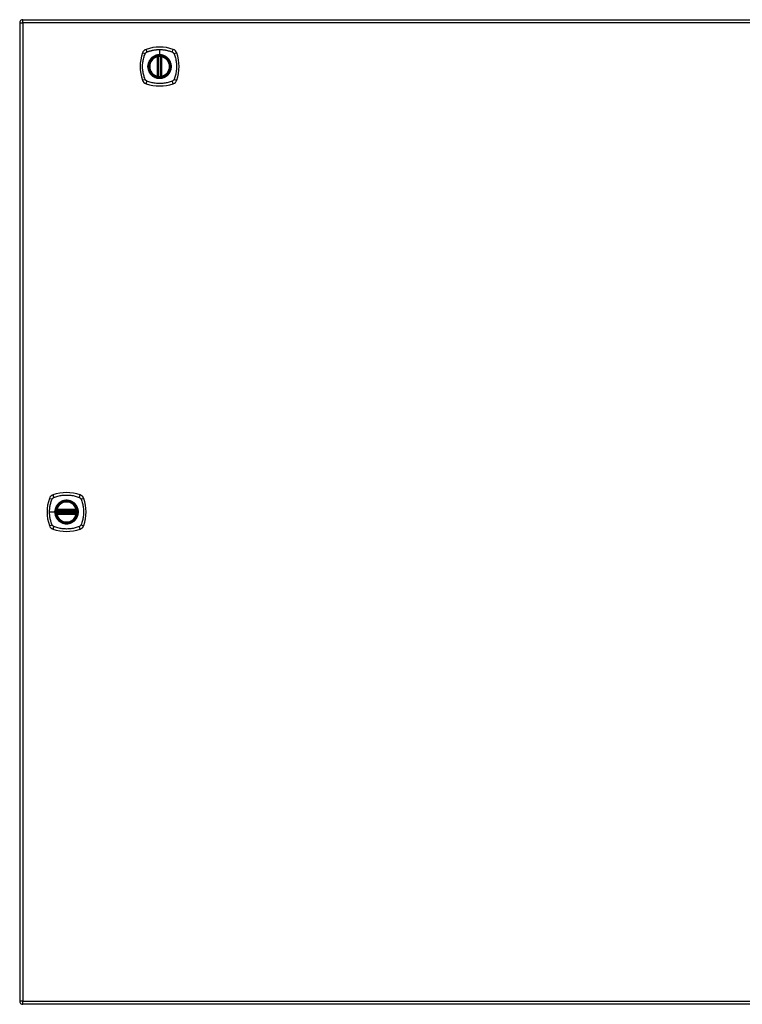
# Model space of a CAD drawing. Header units: inches. Extents: x 20 to 683, y 61 to 320.
# Tile 183 of 204: x 220 to 242, y 181 to 211. Entities that reach past the tile are written whole.
import ezdxf

# ---------------------------------------------------------------- set-up
doc = ezdxf.new("R2010")
doc.units = ezdxf.units.IN
doc.header["$MEASUREMENT"] = 0
doc.layers.add('Visible Edges(ANSI)', color=7, linetype='Continuous', lineweight=25)
doc.layers.add('Visible Tangent Edges(ANSI)', color=7, linetype='Continuous', lineweight=25)

msp = doc.modelspace()

# ---------------------------------------------------------------- linework, layer by layer
at = {"layer": 'Visible Edges(ANSI)'}
for p, q in [((220.492, 210.694), (292.097, 210.694)), ((220.393, 210.595), (220.393, 180.875)), ((224.584, 208.977), (224.584, 209.562)), ((224.604, 208.973), (224.604, 209.567)), ((224.683, 209.567), (224.683, 208.973)), ((224.703, 209.562), (224.703, 208.977)), ((221.521, 195.774), (222.114, 195.774)), ((222.114, 195.695), (221.521, 195.695)), ((221.525, 195.794), (222.11, 195.794)), ((222.11, 195.676), (221.525, 195.676)), ((292.097, 180.776), (220.492, 180.776))]:
    msp.add_line(p, q, dxfattribs=at)
at = {"layer": 'Visible Edges(ANSI)', "flags": 128}
for points in [[(224.615, 209.581), (224.613, 209.581), (224.612, 209.581), (224.61, 209.581), (224.608, 209.581), (224.607, 209.581), (224.605, 209.58), (224.604, 209.58), (224.603, 209.58), (224.601, 209.58), (224.6, 209.58), (224.599, 209.579), (224.597, 209.579), (224.596, 209.579), (224.595, 209.579), (224.594, 209.579), (224.594, 209.579), (224.593, 209.579), (224.592, 209.578), (224.592, 209.578), (224.591, 209.578), (224.591, 209.578), (224.59, 209.578), (224.59, 209.578), (224.59, 209.578)], [(224.697, 209.578), (224.697, 209.578), (224.696, 209.578), (224.696, 209.578), (224.696, 209.578), (224.695, 209.578), (224.695, 209.578), (224.694, 209.579), (224.693, 209.579), (224.692, 209.579), (224.691, 209.579), (224.69, 209.579), (224.689, 209.579), (224.688, 209.579), (224.687, 209.58), (224.686, 209.58), (224.684, 209.58), (224.683, 209.58), (224.681, 209.58), (224.68, 209.581), (224.678, 209.581), (224.677, 209.581), (224.675, 209.581), (224.674, 209.581), (224.672, 209.581)], [(224.59, 208.961), (224.59, 208.961), (224.59, 208.961), (224.591, 208.961), (224.591, 208.961), (224.592, 208.961), (224.592, 208.961), (224.593, 208.961), (224.594, 208.961), (224.594, 208.961), (224.595, 208.96), (224.596, 208.96), (224.597, 208.96), (224.599, 208.96), (224.6, 208.96), (224.601, 208.96), (224.603, 208.959), (224.604, 208.959), (224.605, 208.959), (224.607, 208.959), (224.608, 208.959), (224.61, 208.959), (224.612, 208.958), (224.613, 208.958), (224.615, 208.958)], [(224.672, 208.958), (224.674, 208.958), (224.675, 208.958), (224.677, 208.959), (224.678, 208.959), (224.68, 208.959), (224.681, 208.959), (224.683, 208.959), (224.684, 208.959), (224.686, 208.96), (224.687, 208.96), (224.688, 208.96), (224.689, 208.96), (224.69, 208.96), (224.691, 208.96), (224.692, 208.961), (224.693, 208.961), (224.694, 208.961), (224.695, 208.961), (224.695, 208.961), (224.696, 208.961), (224.696, 208.961), (224.696, 208.961), (224.697, 208.961), (224.697, 208.961)], [(221.509, 195.788), (221.509, 195.788), (221.509, 195.788), (221.509, 195.787), (221.509, 195.787), (221.509, 195.787), (221.509, 195.786), (221.509, 195.785), (221.508, 195.785), (221.508, 195.784), (221.508, 195.783), (221.508, 195.782), (221.508, 195.781), (221.508, 195.78), (221.507, 195.778), (221.507, 195.777), (221.507, 195.776), (221.507, 195.774), (221.507, 195.773), (221.507, 195.771), (221.506, 195.77), (221.506, 195.768), (221.506, 195.767), (221.506, 195.765), (221.506, 195.763)], [(221.506, 195.706), (221.506, 195.704), (221.506, 195.703), (221.506, 195.701), (221.506, 195.7), (221.507, 195.698), (221.507, 195.697), (221.507, 195.695), (221.507, 195.694), (221.507, 195.692), (221.507, 195.691), (221.508, 195.69), (221.508, 195.689), (221.508, 195.688), (221.508, 195.687), (221.508, 195.686), (221.508, 195.685), (221.509, 195.684), (221.509, 195.683), (221.509, 195.683), (221.509, 195.682), (221.509, 195.682), (221.509, 195.682), (221.509, 195.682), (221.509, 195.682)], [(222.129, 195.763), (222.129, 195.765), (222.129, 195.767), (222.129, 195.768), (222.128, 195.77), (222.128, 195.771), (222.128, 195.773), (222.128, 195.774), (222.128, 195.776), (222.128, 195.777), (222.127, 195.778), (222.127, 195.78), (222.127, 195.781), (222.127, 195.782), (222.127, 195.783), (222.127, 195.784), (222.126, 195.785), (222.126, 195.785), (222.126, 195.786), (222.126, 195.787), (222.126, 195.787), (222.126, 195.787), (222.126, 195.788), (222.126, 195.788), (222.126, 195.788)], [(222.126, 195.682), (222.126, 195.682), (222.126, 195.682), (222.126, 195.682), (222.126, 195.682), (222.126, 195.683), (222.126, 195.683), (222.126, 195.684), (222.126, 195.685), (222.127, 195.686), (222.127, 195.687), (222.127, 195.688), (222.127, 195.689), (222.127, 195.69), (222.127, 195.691), (222.128, 195.692), (222.128, 195.694), (222.128, 195.695), (222.128, 195.697), (222.128, 195.698), (222.128, 195.7), (222.129, 195.701), (222.129, 195.703), (222.129, 195.704), (222.129, 195.706)]]:
    msp.add_lwpolyline(points, dxfattribs=at)
at = {"layer": 'Visible Edges(ANSI)'}
for centre, radius in [((224.643, 209.27), 0.32), ((224.643, 209.27), 0.315), ((221.817, 195.735), 0.32), ((221.817, 195.735), 0.315)]:
    msp.add_circle(centre, radius, dxfattribs=at)
for centre, radius, start, end in [((220.492, 210.595), 0.099, 90, 180), ((224.289, 209.624), 0.177, 108.7722, 161.2278), ((224.643, 208.581), 1.28, 71.2278, 108.7722), ((224.998, 209.624), 0.177, 18.7722, 71.2278), ((225.332, 209.27), 1.28, 161.2278, 198.7722), ((224.643, 209.27), 0.313, 103.6344, 256.3656), ((224.643, 209.27), 0.313, 99.784, 103.6344), ((224.572, 209.562), 0.0118, 0, 103.6344), ((224.592, 209.567), 0.0118, 0, 99.784), ((224.643, 209.27), 0.313, 84.7499, 95.2501), ((224.695, 209.567), 0.0118, 80.216, 180), ((224.643, 209.27), 0.313, 76.3656, 80.216), ((224.714, 209.562), 0.0118, 76.3656, 180), ((224.643, 209.27), 0.313, 283.6344, 76.3656), ((223.954, 209.27), 1.28, 341.2278, 18.7722), ((224.289, 208.915), 0.177, 198.7722, 251.2278), ((224.572, 208.977), 0.0118, 256.3656, 0), ((224.643, 209.27), 0.313, 256.3656, 260.216), ((224.592, 208.973), 0.0118, 260.216, 0), ((224.643, 209.27), 0.313, 264.7499, 275.2501), ((224.695, 208.973), 0.0118, 180, 279.784), ((224.643, 209.27), 0.313, 279.784, 283.6344), ((224.714, 208.977), 0.0118, 180, 283.6344), ((224.998, 208.915), 0.177, 288.7722, 341.2278), ((224.643, 209.959), 1.28, 251.2278, 288.7722), ((221.817, 195.046), 1.28, 71.2278, 108.7722), ((222.506, 195.735), 1.28, 161.2278, 198.7722), ((221.463, 196.089), 0.177, 108.7722, 161.2278), ((221.817, 195.735), 0.313, 13.6344, 166.3656), ((222.172, 196.089), 0.177, 18.7722, 71.2278), ((221.128, 195.735), 1.28, 341.2278, 18.7722), ((221.817, 195.735), 0.313, 174.7499, 185.2501), ((221.817, 195.735), 0.313, 166.3656, 170.216), ((221.521, 195.786), 0.0118, 170.216, 270), ((221.521, 195.684), 0.0118, 90, 189.784), ((221.817, 195.735), 0.313, 189.784, 193.6344), ((221.525, 195.806), 0.0118, 166.3656, 270), ((221.525, 195.664), 0.0118, 90, 193.6344), ((222.11, 195.806), 0.0118, 270, 13.6344), ((222.11, 195.664), 0.0118, 346.3656, 90), ((222.114, 195.786), 0.0118, 270, 9.784), ((222.114, 195.684), 0.0118, 350.216, 90), ((221.817, 195.735), 0.313, 9.784, 13.6344), ((221.817, 195.735), 0.313, 346.3656, 350.216), ((221.817, 195.735), 0.313, 354.7499, 5.2501), ((221.817, 195.735), 0.313, 193.6344, 346.3656), ((221.463, 195.38), 0.177, 198.7722, 251.2278), ((221.817, 196.424), 1.28, 251.2278, 288.7722), ((222.172, 195.38), 0.177, 288.7722, 341.2278), ((220.492, 180.875), 0.099, 180, 270)]:
    msp.add_arc(centre, radius, start, end, dxfattribs=at)
at = {"layer": 'Visible Tangent Edges(ANSI)'}
for p, q in [((220.492, 210.595), (220.492, 210.694)), ((220.393, 210.595), (220.492, 210.595)), ((292.097, 210.595), (220.492, 210.595)), ((220.492, 210.595), (220.492, 180.875)), ((224.643, 209.786), (224.643, 209.627)), ((224.572, 209.562), (224.57, 209.574)), ((224.572, 209.562), (224.584, 209.562)), ((224.572, 209.562), (224.572, 208.977)), ((224.584, 209.562), (224.594, 209.562)), ((224.59, 209.578), (224.591, 209.572)), ((224.594, 209.567), (224.604, 209.567)), ((224.594, 208.977), (224.594, 209.562)), ((224.616, 209.57), (224.615, 209.581)), ((224.616, 208.97), (224.616, 209.57)), ((224.643, 209.622), (224.643, 209.627)), ((224.671, 209.57), (224.672, 209.581)), ((224.671, 209.57), (224.671, 208.97)), ((224.683, 209.567), (224.693, 209.567)), ((224.693, 209.562), (224.703, 209.562)), ((224.693, 209.562), (224.693, 208.977)), ((224.696, 209.572), (224.697, 209.578)), ((224.703, 209.562), (224.714, 209.562)), ((224.717, 209.574), (224.714, 209.562)), ((224.714, 208.977), (224.714, 209.562)), ((224.57, 208.966), (224.572, 208.977)), ((224.584, 208.977), (224.572, 208.977)), ((224.594, 208.977), (224.584, 208.977)), ((224.591, 208.967), (224.59, 208.961)), ((224.604, 208.973), (224.594, 208.973)), ((224.615, 208.958), (224.616, 208.97)), ((224.672, 208.958), (224.671, 208.97)), ((224.693, 208.973), (224.683, 208.973)), ((224.703, 208.977), (224.693, 208.977)), ((224.697, 208.961), (224.696, 208.967)), ((224.714, 208.977), (224.703, 208.977)), ((224.714, 208.977), (224.717, 208.966)), ((221.301, 195.735), (221.461, 195.735)), ((221.465, 195.735), (221.461, 195.735)), ((221.517, 195.762), (221.506, 195.763)), ((221.517, 195.707), (221.506, 195.706)), ((221.515, 195.787), (221.509, 195.788)), ((221.509, 195.682), (221.515, 195.683)), ((221.513, 195.809), (221.525, 195.806)), ((221.525, 195.664), (221.513, 195.661)), ((221.517, 195.762), (222.117, 195.762)), ((222.117, 195.707), (221.517, 195.707)), ((221.521, 195.774), (221.521, 195.784)), ((221.521, 195.685), (221.521, 195.695)), ((221.525, 195.794), (221.525, 195.806)), ((222.11, 195.806), (221.525, 195.806)), ((221.525, 195.784), (221.525, 195.794)), ((221.525, 195.784), (222.11, 195.784)), ((221.525, 195.676), (221.525, 195.685)), ((222.11, 195.685), (221.525, 195.685)), ((221.525, 195.664), (221.525, 195.676)), ((221.525, 195.664), (222.11, 195.664)), ((222.11, 195.806), (222.122, 195.809)), ((222.11, 195.806), (222.11, 195.794)), ((222.11, 195.794), (222.11, 195.784)), ((222.11, 195.685), (222.11, 195.676)), ((222.11, 195.676), (222.11, 195.664)), ((222.122, 195.661), (222.11, 195.664)), ((222.114, 195.784), (222.114, 195.774)), ((222.114, 195.695), (222.114, 195.685)), ((222.129, 195.763), (222.117, 195.762)), ((222.129, 195.706), (222.117, 195.707)), ((222.126, 195.788), (222.12, 195.787)), ((222.12, 195.683), (222.126, 195.682)), ((220.492, 180.875), (220.393, 180.875)), ((220.492, 180.776), (220.492, 180.875)), ((220.492, 180.875), (292.097, 180.875))]:
    msp.add_line(p, q, dxfattribs=at)
at = {"layer": 'Visible Tangent Edges(ANSI)', "flags": 128}
for points in [[(224.255, 209.71), (224.273, 209.718), (224.288, 209.723), (224.304, 209.729), (224.319, 209.734), (224.335, 209.739), (224.351, 209.744), (224.367, 209.748), (224.383, 209.752), (224.398, 209.756), (224.415, 209.76), (224.431, 209.764), (224.447, 209.767), (224.463, 209.77), (224.479, 209.773), (224.495, 209.775), (224.512, 209.778), (224.528, 209.78), (224.545, 209.781), (224.561, 209.783), (224.577, 209.784), (224.594, 209.785), (224.61, 209.786), (224.627, 209.786), (224.643, 209.786)], [(224.643, 209.786), (224.66, 209.786), (224.676, 209.786), (224.693, 209.785), (224.709, 209.784), (224.726, 209.783), (224.742, 209.781), (224.759, 209.78), (224.775, 209.778), (224.791, 209.775), (224.808, 209.773), (224.824, 209.77), (224.84, 209.767), (224.856, 209.764), (224.872, 209.76), (224.888, 209.756), (224.904, 209.752), (224.92, 209.748), (224.936, 209.744), (224.952, 209.739), (224.967, 209.734), (224.983, 209.729), (224.998, 209.723), (225.014, 209.718), (225.032, 209.71)], [(224.203, 208.881), (224.19, 208.915), (224.179, 208.946), (224.17, 208.977), (224.161, 209.009), (224.153, 209.041), (224.146, 209.073), (224.14, 209.105), (224.136, 209.138), (224.132, 209.171), (224.129, 209.204), (224.127, 209.237), (224.127, 209.27), (224.127, 209.303), (224.129, 209.336), (224.132, 209.368), (224.135, 209.401), (224.14, 209.434), (224.146, 209.466), (224.153, 209.499), (224.161, 209.531), (224.17, 209.562), (224.179, 209.594), (224.19, 209.625), (224.203, 209.658)], [(224.203, 209.658), (224.204, 209.66), (224.205, 209.661), (224.206, 209.662), (224.206, 209.664), (224.207, 209.665), (224.208, 209.667), (224.209, 209.668), (224.209, 209.669), (224.21, 209.67), (224.211, 209.672), (224.212, 209.673), (224.213, 209.674), (224.214, 209.676), (224.215, 209.677), (224.216, 209.678), (224.216, 209.679), (224.217, 209.68), (224.218, 209.682), (224.219, 209.683), (224.22, 209.684), (224.221, 209.685), (224.223, 209.686), (224.224, 209.687), (224.225, 209.688)], [(224.225, 209.688), (224.226, 209.69), (224.227, 209.691), (224.228, 209.692), (224.229, 209.693), (224.23, 209.694), (224.231, 209.695), (224.233, 209.696), (224.234, 209.697), (224.235, 209.698), (224.236, 209.699), (224.238, 209.699), (224.239, 209.7), (224.24, 209.701), (224.241, 209.702), (224.243, 209.703), (224.244, 209.704), (224.245, 209.705), (224.247, 209.705), (224.248, 209.706), (224.249, 209.707), (224.251, 209.708), (224.252, 209.708), (224.253, 209.709), (224.255, 209.71)], [(224.369, 209.497), (224.356, 209.481), (224.344, 209.464), (224.334, 209.447), (224.324, 209.429), (224.315, 209.41), (224.308, 209.391), (224.301, 209.371), (224.296, 209.351), (224.292, 209.331), (224.289, 209.311), (224.287, 209.29), (224.287, 209.27), (224.287, 209.249), (224.289, 209.228), (224.292, 209.208), (224.296, 209.188), (224.301, 209.168), (224.308, 209.148), (224.315, 209.129), (224.324, 209.111), (224.334, 209.093), (224.345, 209.075), (224.356, 209.058), (224.369, 209.042)], [(224.643, 209.622), (224.735, 209.61), (224.82, 209.575), (224.893, 209.519), (224.949, 209.446), (224.984, 209.361), (224.996, 209.269), (224.983, 209.178), (224.948, 209.093), (224.892, 209.02), (224.82, 208.965), (224.734, 208.93), (224.643, 208.918), (224.552, 208.93), (224.467, 208.965), (224.394, 209.021), (224.338, 209.093), (224.303, 209.179), (224.291, 209.27), (224.303, 209.361), (224.339, 209.446), (224.394, 209.519), (224.467, 209.575), (224.552, 209.61), (224.643, 209.622)], [(224.416, 209.544), (224.414, 209.543), (224.412, 209.541), (224.41, 209.539), (224.407, 209.537), (224.405, 209.535), (224.403, 209.533), (224.401, 209.532), (224.399, 209.53), (224.397, 209.528), (224.395, 209.526), (224.393, 209.524), (224.391, 209.522), (224.389, 209.52), (224.387, 209.518), (224.385, 209.516), (224.384, 209.514), (224.382, 209.512), (224.38, 209.51), (224.378, 209.508), (224.376, 209.506), (224.374, 209.504), (224.372, 209.502), (224.371, 209.499), (224.369, 209.497)], [(224.643, 209.627), (224.633, 209.626), (224.623, 209.626), (224.613, 209.625), (224.602, 209.624), (224.592, 209.623), (224.582, 209.621), (224.572, 209.619), (224.562, 209.617), (224.552, 209.615), (224.542, 209.612), (224.532, 209.609), (224.522, 209.605), (224.513, 209.602), (224.503, 209.598), (224.494, 209.594), (224.485, 209.589), (224.475, 209.584), (224.466, 209.579), (224.458, 209.574), (224.449, 209.569), (224.44, 209.563), (224.432, 209.557), (224.424, 209.551), (224.416, 209.544)], [(224.591, 209.572), (224.591, 209.573), (224.59, 209.573), (224.589, 209.573), (224.588, 209.574), (224.587, 209.574), (224.586, 209.574), (224.586, 209.574), (224.585, 209.575), (224.584, 209.575), (224.583, 209.575), (224.582, 209.575), (224.581, 209.575), (224.58, 209.575), (224.579, 209.575), (224.578, 209.575), (224.577, 209.575), (224.576, 209.575), (224.575, 209.575), (224.574, 209.575), (224.573, 209.575), (224.572, 209.574), (224.572, 209.574), (224.571, 209.574), (224.57, 209.574)], [(224.594, 209.567), (224.594, 209.567), (224.594, 209.567), (224.594, 209.567), (224.594, 209.568), (224.594, 209.568), (224.594, 209.568), (224.593, 209.568), (224.593, 209.569), (224.593, 209.569), (224.593, 209.569), (224.593, 209.569), (224.593, 209.57), (224.593, 209.57), (224.593, 209.57), (224.593, 209.57), (224.592, 209.571), (224.592, 209.571), (224.592, 209.571), (224.592, 209.571), (224.592, 209.571), (224.592, 209.572), (224.592, 209.572), (224.591, 209.572), (224.591, 209.572)], [(224.594, 209.562), (224.594, 209.563), (224.594, 209.563), (224.594, 209.563), (224.594, 209.563), (224.594, 209.563), (224.594, 209.563), (224.594, 209.564), (224.594, 209.564), (224.594, 209.564), (224.594, 209.564), (224.594, 209.564), (224.594, 209.564), (224.594, 209.565), (224.594, 209.565), (224.594, 209.565), (224.594, 209.565), (224.594, 209.565), (224.594, 209.566), (224.594, 209.566), (224.594, 209.566), (224.594, 209.566), (224.594, 209.566), (224.594, 209.566), (224.594, 209.567)], [(224.604, 209.567), (224.604, 209.567), (224.604, 209.567), (224.604, 209.567), (224.604, 209.567), (224.605, 209.567), (224.605, 209.567), (224.605, 209.567), (224.606, 209.567), (224.606, 209.567), (224.606, 209.567), (224.607, 209.567), (224.608, 209.568), (224.608, 209.568), (224.609, 209.568), (224.609, 209.568), (224.61, 209.568), (224.611, 209.569), (224.611, 209.569), (224.612, 209.569), (224.613, 209.569), (224.614, 209.569), (224.614, 209.569), (224.615, 209.57), (224.616, 209.57)], [(224.871, 209.544), (224.863, 209.551), (224.855, 209.557), (224.846, 209.563), (224.838, 209.569), (224.829, 209.574), (224.82, 209.58), (224.811, 209.585), (224.802, 209.589), (224.793, 209.594), (224.783, 209.598), (224.774, 209.602), (224.764, 209.605), (224.755, 209.609), (224.745, 209.612), (224.735, 209.615), (224.725, 209.617), (224.715, 209.619), (224.705, 209.621), (224.695, 209.623), (224.684, 209.624), (224.674, 209.625), (224.664, 209.626), (224.654, 209.626), (224.643, 209.627)], [(224.671, 209.57), (224.672, 209.57), (224.673, 209.569), (224.673, 209.569), (224.674, 209.569), (224.675, 209.569), (224.675, 209.569), (224.676, 209.569), (224.677, 209.568), (224.678, 209.568), (224.678, 209.568), (224.679, 209.568), (224.679, 209.568), (224.68, 209.567), (224.68, 209.567), (224.681, 209.567), (224.681, 209.567), (224.682, 209.567), (224.682, 209.567), (224.682, 209.567), (224.682, 209.567), (224.683, 209.567), (224.683, 209.567), (224.683, 209.567), (224.683, 209.567)], [(224.696, 209.572), (224.695, 209.572), (224.695, 209.572), (224.695, 209.572), (224.695, 209.571), (224.695, 209.571), (224.695, 209.571), (224.695, 209.571), (224.694, 209.571), (224.694, 209.57), (224.694, 209.57), (224.694, 209.57), (224.694, 209.57), (224.694, 209.569), (224.694, 209.569), (224.694, 209.569), (224.693, 209.569), (224.693, 209.568), (224.693, 209.568), (224.693, 209.568), (224.693, 209.568), (224.693, 209.567), (224.693, 209.567), (224.693, 209.567), (224.693, 209.567)], [(224.693, 209.567), (224.693, 209.566), (224.693, 209.566), (224.693, 209.566), (224.693, 209.566), (224.693, 209.566), (224.693, 209.566), (224.693, 209.565), (224.693, 209.565), (224.693, 209.565), (224.693, 209.565), (224.693, 209.565), (224.693, 209.564), (224.693, 209.564), (224.693, 209.564), (224.693, 209.564), (224.693, 209.564), (224.693, 209.564), (224.693, 209.563), (224.693, 209.563), (224.693, 209.563), (224.693, 209.563), (224.693, 209.563), (224.693, 209.563), (224.693, 209.562)], [(224.717, 209.574), (224.716, 209.574), (224.715, 209.574), (224.714, 209.574), (224.713, 209.575), (224.712, 209.575), (224.712, 209.575), (224.711, 209.575), (224.71, 209.575), (224.709, 209.575), (224.708, 209.575), (224.707, 209.575), (224.706, 209.575), (224.705, 209.575), (224.704, 209.575), (224.703, 209.575), (224.702, 209.575), (224.701, 209.574), (224.7, 209.574), (224.7, 209.574), (224.699, 209.574), (224.698, 209.573), (224.697, 209.573), (224.696, 209.573), (224.696, 209.572)], [(224.918, 209.497), (224.916, 209.499), (224.914, 209.502), (224.913, 209.504), (224.911, 209.506), (224.909, 209.508), (224.907, 209.51), (224.905, 209.512), (224.903, 209.514), (224.901, 209.516), (224.9, 209.518), (224.898, 209.52), (224.896, 209.522), (224.894, 209.524), (224.892, 209.526), (224.89, 209.528), (224.888, 209.53), (224.886, 209.531), (224.884, 209.533), (224.882, 209.535), (224.879, 209.537), (224.877, 209.539), (224.875, 209.541), (224.873, 209.543), (224.871, 209.544)], [(224.918, 209.042), (224.931, 209.058), (224.942, 209.075), (224.953, 209.093), (224.963, 209.111), (224.971, 209.13), (224.979, 209.149), (224.985, 209.168), (224.991, 209.188), (224.995, 209.208), (224.998, 209.229), (225, 209.249), (225, 209.27), (225, 209.29), (224.998, 209.311), (224.995, 209.331), (224.991, 209.351), (224.985, 209.371), (224.979, 209.391), (224.971, 209.41), (224.963, 209.429), (224.953, 209.447), (224.942, 209.464), (224.931, 209.481), (224.918, 209.497)], [(225.032, 209.71), (225.035, 209.708), (225.038, 209.707), (225.04, 209.705), (225.043, 209.704), (225.045, 209.702), (225.048, 209.7), (225.05, 209.699), (225.053, 209.697), (225.055, 209.695), (225.058, 209.693), (225.06, 209.691), (225.062, 209.689), (225.064, 209.686), (225.066, 209.684), (225.068, 209.682), (225.07, 209.679), (225.072, 209.677), (225.074, 209.674), (225.076, 209.672), (225.077, 209.669), (225.079, 209.667), (225.081, 209.664), (225.082, 209.661), (225.083, 209.658)], [(225.083, 209.658), (225.097, 209.625), (225.108, 209.594), (225.117, 209.562), (225.126, 209.531), (225.134, 209.499), (225.141, 209.466), (225.147, 209.434), (225.151, 209.401), (225.155, 209.368), (225.158, 209.336), (225.159, 209.303), (225.16, 209.27), (225.159, 209.237), (225.158, 209.204), (225.155, 209.171), (225.151, 209.138), (225.146, 209.105), (225.141, 209.073), (225.134, 209.041), (225.126, 209.009), (225.117, 208.977), (225.108, 208.946), (225.097, 208.915), (225.083, 208.881)], [(224.255, 208.83), (224.252, 208.831), (224.249, 208.833), (224.247, 208.834), (224.244, 208.836), (224.241, 208.837), (224.239, 208.839), (224.236, 208.841), (224.234, 208.843), (224.231, 208.845), (224.229, 208.847), (224.227, 208.849), (224.225, 208.851), (224.223, 208.853), (224.22, 208.855), (224.218, 208.858), (224.216, 208.86), (224.215, 208.863), (224.213, 208.865), (224.211, 208.868), (224.209, 208.87), (224.208, 208.873), (224.206, 208.876), (224.205, 208.878), (224.203, 208.881)], [(225.032, 208.83), (224.998, 208.816), (224.967, 208.806), (224.936, 208.796), (224.904, 208.787), (224.872, 208.779), (224.84, 208.773), (224.808, 208.767), (224.775, 208.762), (224.742, 208.758), (224.71, 208.755), (224.677, 208.754), (224.644, 208.753), (224.611, 208.754), (224.578, 208.755), (224.545, 208.758), (224.512, 208.762), (224.479, 208.767), (224.447, 208.772), (224.415, 208.779), (224.383, 208.787), (224.351, 208.796), (224.319, 208.806), (224.288, 208.816), (224.255, 208.83)], [(224.369, 209.042), (224.371, 209.04), (224.372, 209.038), (224.374, 209.036), (224.376, 209.034), (224.378, 209.032), (224.38, 209.03), (224.382, 209.028), (224.384, 209.026), (224.385, 209.024), (224.387, 209.022), (224.389, 209.02), (224.391, 209.018), (224.393, 209.016), (224.395, 209.014), (224.397, 209.012), (224.399, 209.01), (224.401, 209.008), (224.403, 209.006), (224.405, 209.004), (224.407, 209.002), (224.41, 209.001), (224.412, 208.999), (224.414, 208.997), (224.416, 208.995)], [(224.416, 208.995), (224.432, 208.982), (224.449, 208.971), (224.466, 208.96), (224.485, 208.95), (224.503, 208.942), (224.522, 208.934), (224.542, 208.928), (224.562, 208.922), (224.582, 208.918), (224.602, 208.915), (224.623, 208.913), (224.644, 208.913), (224.664, 208.913), (224.685, 208.915), (224.705, 208.918), (224.725, 208.922), (224.745, 208.928), (224.765, 208.934), (224.784, 208.942), (224.802, 208.95), (224.821, 208.96), (224.838, 208.971), (224.855, 208.982), (224.871, 208.995)], [(224.57, 208.966), (224.571, 208.965), (224.572, 208.965), (224.572, 208.965), (224.573, 208.965), (224.574, 208.965), (224.575, 208.965), (224.576, 208.965), (224.577, 208.964), (224.578, 208.964), (224.579, 208.964), (224.58, 208.964), (224.581, 208.964), (224.582, 208.965), (224.583, 208.965), (224.584, 208.965), (224.585, 208.965), (224.586, 208.965), (224.586, 208.965), (224.587, 208.966), (224.588, 208.966), (224.589, 208.966), (224.59, 208.966), (224.591, 208.967), (224.591, 208.967)], [(224.591, 208.967), (224.591, 208.967), (224.592, 208.968), (224.592, 208.968), (224.592, 208.968), (224.592, 208.968), (224.592, 208.968), (224.592, 208.969), (224.592, 208.969), (224.593, 208.969), (224.593, 208.969), (224.593, 208.97), (224.593, 208.97), (224.593, 208.97), (224.593, 208.97), (224.593, 208.971), (224.593, 208.971), (224.593, 208.971), (224.594, 208.971), (224.594, 208.972), (224.594, 208.972), (224.594, 208.972), (224.594, 208.972), (224.594, 208.973), (224.594, 208.973)], [(224.594, 208.973), (224.594, 208.973), (224.594, 208.973), (224.594, 208.973), (224.594, 208.974), (224.594, 208.974), (224.594, 208.974), (224.594, 208.974), (224.594, 208.974), (224.594, 208.974), (224.594, 208.975), (224.594, 208.975), (224.594, 208.975), (224.594, 208.975), (224.594, 208.975), (224.594, 208.975), (224.594, 208.976), (224.594, 208.976), (224.594, 208.976), (224.594, 208.976), (224.594, 208.976), (224.594, 208.977), (224.594, 208.977), (224.594, 208.977), (224.594, 208.977)], [(224.616, 208.97), (224.615, 208.97), (224.614, 208.97), (224.614, 208.97), (224.613, 208.97), (224.612, 208.971), (224.611, 208.971), (224.611, 208.971), (224.61, 208.971), (224.609, 208.971), (224.609, 208.971), (224.608, 208.972), (224.608, 208.972), (224.607, 208.972), (224.606, 208.972), (224.606, 208.972), (224.606, 208.972), (224.605, 208.973), (224.605, 208.973), (224.605, 208.973), (224.604, 208.973), (224.604, 208.973), (224.604, 208.973), (224.604, 208.973), (224.604, 208.973)], [(224.683, 208.973), (224.683, 208.973), (224.683, 208.973), (224.683, 208.973), (224.682, 208.973), (224.682, 208.973), (224.682, 208.973), (224.682, 208.973), (224.681, 208.972), (224.681, 208.972), (224.68, 208.972), (224.68, 208.972), (224.679, 208.972), (224.679, 208.972), (224.678, 208.971), (224.678, 208.971), (224.677, 208.971), (224.676, 208.971), (224.675, 208.971), (224.675, 208.971), (224.674, 208.97), (224.673, 208.97), (224.673, 208.97), (224.672, 208.97), (224.671, 208.97)], [(224.693, 208.977), (224.693, 208.977), (224.693, 208.977), (224.693, 208.977), (224.693, 208.976), (224.693, 208.976), (224.693, 208.976), (224.693, 208.976), (224.693, 208.976), (224.693, 208.975), (224.693, 208.975), (224.693, 208.975), (224.693, 208.975), (224.693, 208.975), (224.693, 208.975), (224.693, 208.974), (224.693, 208.974), (224.693, 208.974), (224.693, 208.974), (224.693, 208.974), (224.693, 208.974), (224.693, 208.973), (224.693, 208.973), (224.693, 208.973), (224.693, 208.973)], [(224.693, 208.973), (224.693, 208.973), (224.693, 208.972), (224.693, 208.972), (224.693, 208.972), (224.693, 208.972), (224.693, 208.971), (224.693, 208.971), (224.693, 208.971), (224.694, 208.971), (224.694, 208.97), (224.694, 208.97), (224.694, 208.97), (224.694, 208.97), (224.694, 208.969), (224.694, 208.969), (224.694, 208.969), (224.695, 208.969), (224.695, 208.968), (224.695, 208.968), (224.695, 208.968), (224.695, 208.968), (224.695, 208.968), (224.695, 208.967), (224.696, 208.967)], [(224.696, 208.967), (224.696, 208.967), (224.697, 208.966), (224.698, 208.966), (224.699, 208.966), (224.7, 208.966), (224.7, 208.965), (224.701, 208.965), (224.702, 208.965), (224.703, 208.965), (224.704, 208.965), (224.705, 208.965), (224.706, 208.964), (224.707, 208.964), (224.708, 208.964), (224.709, 208.964), (224.71, 208.964), (224.711, 208.965), (224.712, 208.965), (224.712, 208.965), (224.713, 208.965), (224.714, 208.965), (224.715, 208.965), (224.716, 208.965), (224.717, 208.966)], [(224.871, 208.995), (224.873, 208.997), (224.875, 208.999), (224.877, 209.001), (224.879, 209.002), (224.881, 209.004), (224.884, 209.006), (224.886, 209.008), (224.888, 209.01), (224.89, 209.012), (224.892, 209.014), (224.894, 209.016), (224.896, 209.018), (224.898, 209.02), (224.899, 209.022), (224.901, 209.024), (224.903, 209.026), (224.905, 209.028), (224.907, 209.03), (224.909, 209.032), (224.911, 209.034), (224.913, 209.036), (224.914, 209.038), (224.916, 209.04), (224.918, 209.042)], [(225.083, 208.881), (225.082, 208.878), (225.081, 208.876), (225.079, 208.873), (225.077, 208.87), (225.076, 208.868), (225.074, 208.865), (225.072, 208.863), (225.07, 208.86), (225.068, 208.858), (225.066, 208.856), (225.064, 208.853), (225.062, 208.851), (225.06, 208.849), (225.058, 208.847), (225.055, 208.845), (225.053, 208.843), (225.051, 208.841), (225.048, 208.839), (225.046, 208.837), (225.043, 208.836), (225.04, 208.834), (225.038, 208.833), (225.035, 208.831), (225.032, 208.83)], [(221.301, 195.735), (221.301, 195.751), (221.301, 195.768), (221.302, 195.784), (221.303, 195.801), (221.304, 195.817), (221.306, 195.834), (221.307, 195.85), (221.31, 195.866), (221.312, 195.883), (221.314, 195.899), (221.317, 195.915), (221.32, 195.931), (221.323, 195.948), (221.327, 195.964), (221.331, 195.98), (221.335, 195.996), (221.339, 196.012), (221.344, 196.027), (221.348, 196.043), (221.353, 196.059), (221.358, 196.074), (221.364, 196.09), (221.369, 196.105), (221.377, 196.123)], [(221.377, 196.123), (221.379, 196.126), (221.38, 196.129), (221.382, 196.132), (221.383, 196.134), (221.385, 196.137), (221.387, 196.139), (221.389, 196.142), (221.39, 196.144), (221.392, 196.147), (221.394, 196.149), (221.396, 196.151), (221.399, 196.153), (221.401, 196.156), (221.403, 196.158), (221.405, 196.16), (221.408, 196.162), (221.41, 196.164), (221.413, 196.165), (221.415, 196.167), (221.418, 196.169), (221.421, 196.17), (221.423, 196.172), (221.426, 196.173), (221.429, 196.175)], [(221.429, 196.175), (221.462, 196.188), (221.493, 196.199), (221.525, 196.209), (221.557, 196.217), (221.589, 196.225), (221.621, 196.232), (221.653, 196.238), (221.686, 196.243), (221.719, 196.246), (221.752, 196.249), (221.785, 196.251), (221.818, 196.251), (221.851, 196.251), (221.884, 196.249), (221.916, 196.246), (221.949, 196.243), (221.982, 196.238), (222.014, 196.232), (222.046, 196.225), (222.078, 196.217), (222.11, 196.209), (222.141, 196.199), (222.172, 196.188), (222.206, 196.175)], [(221.465, 195.735), (221.477, 195.826), (221.512, 195.911), (221.568, 195.984), (221.641, 196.04), (221.726, 196.075), (221.818, 196.087), (221.909, 196.075), (221.994, 196.04), (222.067, 195.984), (222.123, 195.911), (222.158, 195.826), (222.17, 195.735), (222.158, 195.643), (222.122, 195.558), (222.066, 195.485), (221.994, 195.43), (221.909, 195.395), (221.817, 195.383), (221.726, 195.395), (221.641, 195.43), (221.568, 195.486), (221.512, 195.559), (221.477, 195.644), (221.465, 195.735)], [(221.59, 196.009), (221.588, 196.008), (221.586, 196.006), (221.584, 196.004), (221.581, 196.002), (221.579, 196), (221.577, 195.998), (221.575, 195.997), (221.573, 195.995), (221.571, 195.993), (221.569, 195.991), (221.567, 195.989), (221.565, 195.987), (221.563, 195.985), (221.561, 195.983), (221.559, 195.981), (221.558, 195.979), (221.556, 195.977), (221.554, 195.975), (221.552, 195.973), (221.55, 195.971), (221.548, 195.969), (221.546, 195.967), (221.545, 195.964), (221.543, 195.962)], [(222.045, 196.009), (222.029, 196.022), (222.012, 196.034), (221.994, 196.044), (221.976, 196.054), (221.957, 196.063), (221.938, 196.07), (221.919, 196.077), (221.899, 196.082), (221.879, 196.086), (221.859, 196.089), (221.838, 196.091), (221.817, 196.092), (221.797, 196.091), (221.776, 196.089), (221.756, 196.086), (221.736, 196.082), (221.716, 196.077), (221.696, 196.07), (221.677, 196.063), (221.658, 196.054), (221.64, 196.044), (221.623, 196.034), (221.606, 196.022), (221.59, 196.009)], [(222.092, 195.962), (222.09, 195.964), (222.088, 195.967), (222.087, 195.969), (222.085, 195.971), (222.083, 195.973), (222.081, 195.975), (222.079, 195.977), (222.077, 195.979), (222.075, 195.981), (222.073, 195.983), (222.072, 195.985), (222.07, 195.987), (222.068, 195.989), (222.066, 195.991), (222.064, 195.993), (222.062, 195.995), (222.06, 195.997), (222.058, 195.998), (222.055, 196), (222.053, 196.002), (222.051, 196.004), (222.049, 196.006), (222.047, 196.008), (222.045, 196.009)], [(222.206, 196.175), (222.209, 196.173), (222.212, 196.172), (222.214, 196.17), (222.217, 196.169), (222.219, 196.167), (222.222, 196.165), (222.224, 196.164), (222.227, 196.162), (222.229, 196.16), (222.232, 196.158), (222.234, 196.156), (222.236, 196.154), (222.238, 196.151), (222.24, 196.149), (222.242, 196.147), (222.244, 196.144), (222.246, 196.142), (222.248, 196.139), (222.25, 196.137), (222.251, 196.134), (222.253, 196.132), (222.255, 196.129), (222.256, 196.126), (222.257, 196.123)], [(222.257, 196.123), (222.271, 196.09), (222.282, 196.059), (222.291, 196.027), (222.3, 195.996), (222.308, 195.964), (222.315, 195.932), (222.32, 195.899), (222.325, 195.867), (222.329, 195.834), (222.332, 195.801), (222.333, 195.768), (222.334, 195.735), (222.333, 195.702), (222.332, 195.669), (222.329, 195.636), (222.325, 195.603), (222.321, 195.571), (222.315, 195.538), (222.308, 195.506), (222.3, 195.474), (222.291, 195.442), (222.282, 195.411), (222.271, 195.38), (222.257, 195.346)], [(221.377, 195.346), (221.369, 195.364), (221.364, 195.38), (221.358, 195.395), (221.353, 195.411), (221.348, 195.426), (221.344, 195.442), (221.339, 195.458), (221.335, 195.474), (221.331, 195.49), (221.327, 195.506), (221.323, 195.522), (221.32, 195.538), (221.317, 195.554), (221.314, 195.571), (221.312, 195.587), (221.309, 195.603), (221.307, 195.619), (221.306, 195.636), (221.304, 195.652), (221.303, 195.669), (221.302, 195.685), (221.301, 195.702), (221.301, 195.718), (221.301, 195.735)], [(221.543, 195.962), (221.536, 195.954), (221.53, 195.946), (221.524, 195.938), (221.518, 195.929), (221.513, 195.92), (221.508, 195.912), (221.503, 195.903), (221.498, 195.893), (221.493, 195.884), (221.489, 195.875), (221.485, 195.865), (221.482, 195.856), (221.478, 195.846), (221.475, 195.836), (221.473, 195.826), (221.47, 195.816), (221.468, 195.806), (221.466, 195.796), (221.464, 195.786), (221.463, 195.776), (221.462, 195.765), (221.461, 195.755), (221.461, 195.745), (221.461, 195.735)], [(221.461, 195.735), (221.461, 195.724), (221.461, 195.714), (221.462, 195.704), (221.463, 195.694), (221.464, 195.683), (221.466, 195.673), (221.468, 195.663), (221.47, 195.653), (221.473, 195.643), (221.475, 195.633), (221.478, 195.623), (221.482, 195.614), (221.485, 195.604), (221.489, 195.595), (221.493, 195.585), (221.498, 195.576), (221.503, 195.567), (221.508, 195.558), (221.513, 195.549), (221.518, 195.54), (221.524, 195.532), (221.53, 195.523), (221.536, 195.515), (221.543, 195.507)], [(221.513, 195.809), (221.513, 195.808), (221.513, 195.807), (221.513, 195.806), (221.513, 195.805), (221.512, 195.804), (221.512, 195.803), (221.512, 195.802), (221.512, 195.801), (221.512, 195.8), (221.512, 195.799), (221.512, 195.798), (221.512, 195.797), (221.512, 195.796), (221.512, 195.795), (221.512, 195.794), (221.513, 195.793), (221.513, 195.793), (221.513, 195.792), (221.513, 195.791), (221.514, 195.79), (221.514, 195.789), (221.514, 195.788), (221.515, 195.788), (221.515, 195.787)], [(221.515, 195.683), (221.515, 195.682), (221.514, 195.681), (221.514, 195.68), (221.514, 195.679), (221.513, 195.679), (221.513, 195.678), (221.513, 195.677), (221.513, 195.676), (221.512, 195.675), (221.512, 195.674), (221.512, 195.673), (221.512, 195.672), (221.512, 195.671), (221.512, 195.67), (221.512, 195.669), (221.512, 195.669), (221.512, 195.668), (221.512, 195.667), (221.512, 195.666), (221.513, 195.665), (221.513, 195.664), (221.513, 195.663), (221.513, 195.662), (221.513, 195.661)], [(221.515, 195.787), (221.515, 195.787), (221.515, 195.787), (221.516, 195.786), (221.516, 195.786), (221.516, 195.786), (221.516, 195.786), (221.516, 195.786), (221.517, 195.786), (221.517, 195.786), (221.517, 195.785), (221.517, 195.785), (221.518, 195.785), (221.518, 195.785), (221.518, 195.785), (221.518, 195.785), (221.519, 195.785), (221.519, 195.785), (221.519, 195.785), (221.519, 195.785), (221.52, 195.784), (221.52, 195.784), (221.52, 195.784), (221.52, 195.784), (221.521, 195.784)], [(221.521, 195.685), (221.52, 195.685), (221.52, 195.685), (221.52, 195.685), (221.52, 195.685), (221.519, 195.685), (221.519, 195.685), (221.519, 195.685), (221.519, 195.685), (221.518, 195.685), (221.518, 195.684), (221.518, 195.684), (221.518, 195.684), (221.517, 195.684), (221.517, 195.684), (221.517, 195.684), (221.517, 195.684), (221.516, 195.684), (221.516, 195.683), (221.516, 195.683), (221.516, 195.683), (221.516, 195.683), (221.515, 195.683), (221.515, 195.683), (221.515, 195.683)], [(221.517, 195.762), (221.518, 195.763), (221.518, 195.764), (221.518, 195.765), (221.518, 195.765), (221.518, 195.766), (221.518, 195.767), (221.519, 195.767), (221.519, 195.768), (221.519, 195.769), (221.519, 195.769), (221.519, 195.77), (221.52, 195.771), (221.52, 195.771), (221.52, 195.772), (221.52, 195.772), (221.52, 195.773), (221.52, 195.773), (221.52, 195.773), (221.52, 195.773), (221.52, 195.774), (221.521, 195.774), (221.521, 195.774), (221.521, 195.774), (221.521, 195.774)], [(221.521, 195.695), (221.521, 195.695), (221.521, 195.695), (221.521, 195.696), (221.52, 195.696), (221.52, 195.696), (221.52, 195.696), (221.52, 195.697), (221.52, 195.697), (221.52, 195.697), (221.52, 195.698), (221.52, 195.698), (221.52, 195.699), (221.519, 195.699), (221.519, 195.7), (221.519, 195.701), (221.519, 195.701), (221.519, 195.702), (221.518, 195.703), (221.518, 195.703), (221.518, 195.704), (221.518, 195.705), (221.518, 195.706), (221.518, 195.706), (221.517, 195.707)], [(221.521, 195.784), (221.521, 195.784), (221.521, 195.784), (221.521, 195.784), (221.521, 195.784), (221.521, 195.784), (221.522, 195.784), (221.522, 195.784), (221.522, 195.784), (221.522, 195.784), (221.522, 195.784), (221.522, 195.784), (221.523, 195.784), (221.523, 195.784), (221.523, 195.784), (221.523, 195.784), (221.523, 195.784), (221.524, 195.784), (221.524, 195.784), (221.524, 195.784), (221.524, 195.784), (221.524, 195.784), (221.524, 195.784), (221.525, 195.784), (221.525, 195.784)], [(221.525, 195.685), (221.525, 195.685), (221.524, 195.685), (221.524, 195.685), (221.524, 195.685), (221.524, 195.685), (221.524, 195.685), (221.524, 195.685), (221.523, 195.685), (221.523, 195.685), (221.523, 195.685), (221.523, 195.685), (221.523, 195.685), (221.522, 195.685), (221.522, 195.685), (221.522, 195.685), (221.522, 195.685), (221.522, 195.685), (221.522, 195.685), (221.521, 195.685), (221.521, 195.685), (221.521, 195.685), (221.521, 195.685), (221.521, 195.685), (221.521, 195.685)], [(222.092, 195.507), (222.105, 195.523), (222.116, 195.54), (222.127, 195.558), (222.137, 195.576), (222.146, 195.595), (222.153, 195.614), (222.16, 195.633), (222.165, 195.653), (222.169, 195.673), (222.172, 195.694), (222.174, 195.714), (222.174, 195.735), (222.174, 195.755), (222.172, 195.776), (222.169, 195.796), (222.165, 195.816), (222.159, 195.836), (222.153, 195.856), (222.145, 195.875), (222.137, 195.894), (222.127, 195.912), (222.116, 195.929), (222.105, 195.946), (222.092, 195.962)], [(222.11, 195.784), (222.11, 195.784), (222.11, 195.784), (222.111, 195.784), (222.111, 195.784), (222.111, 195.784), (222.111, 195.784), (222.111, 195.784), (222.111, 195.784), (222.112, 195.784), (222.112, 195.784), (222.112, 195.784), (222.112, 195.784), (222.112, 195.784), (222.113, 195.784), (222.113, 195.784), (222.113, 195.784), (222.113, 195.784), (222.113, 195.784), (222.113, 195.784), (222.114, 195.784), (222.114, 195.784), (222.114, 195.784), (222.114, 195.784), (222.114, 195.784)], [(222.114, 195.685), (222.114, 195.685), (222.114, 195.685), (222.114, 195.685), (222.114, 195.685), (222.113, 195.685), (222.113, 195.685), (222.113, 195.685), (222.113, 195.685), (222.113, 195.685), (222.113, 195.685), (222.112, 195.685), (222.112, 195.685), (222.112, 195.685), (222.112, 195.685), (222.112, 195.685), (222.111, 195.685), (222.111, 195.685), (222.111, 195.685), (222.111, 195.685), (222.111, 195.685), (222.111, 195.685), (222.11, 195.685), (222.11, 195.685), (222.11, 195.685)], [(222.114, 195.784), (222.114, 195.784), (222.115, 195.784), (222.115, 195.784), (222.115, 195.784), (222.116, 195.785), (222.116, 195.785), (222.116, 195.785), (222.116, 195.785), (222.117, 195.785), (222.117, 195.785), (222.117, 195.785), (222.117, 195.785), (222.118, 195.785), (222.118, 195.785), (222.118, 195.786), (222.118, 195.786), (222.118, 195.786), (222.119, 195.786), (222.119, 195.786), (222.119, 195.786), (222.119, 195.786), (222.12, 195.787), (222.12, 195.787), (222.12, 195.787)], [(222.114, 195.774), (222.114, 195.774), (222.114, 195.774), (222.114, 195.774), (222.114, 195.774), (222.114, 195.773), (222.115, 195.773), (222.115, 195.773), (222.115, 195.773), (222.115, 195.772), (222.115, 195.772), (222.115, 195.771), (222.115, 195.771), (222.115, 195.77), (222.116, 195.769), (222.116, 195.769), (222.116, 195.768), (222.116, 195.767), (222.116, 195.767), (222.117, 195.766), (222.117, 195.765), (222.117, 195.765), (222.117, 195.764), (222.117, 195.763), (222.117, 195.762)], [(222.117, 195.707), (222.117, 195.706), (222.117, 195.706), (222.117, 195.705), (222.117, 195.704), (222.117, 195.703), (222.116, 195.703), (222.116, 195.702), (222.116, 195.701), (222.116, 195.701), (222.116, 195.7), (222.115, 195.699), (222.115, 195.699), (222.115, 195.698), (222.115, 195.698), (222.115, 195.697), (222.115, 195.697), (222.115, 195.697), (222.115, 195.696), (222.114, 195.696), (222.114, 195.696), (222.114, 195.696), (222.114, 195.695), (222.114, 195.695), (222.114, 195.695)], [(222.12, 195.683), (222.12, 195.683), (222.12, 195.683), (222.119, 195.683), (222.119, 195.683), (222.119, 195.683), (222.119, 195.683), (222.118, 195.684), (222.118, 195.684), (222.118, 195.684), (222.118, 195.684), (222.118, 195.684), (222.117, 195.684), (222.117, 195.684), (222.117, 195.684), (222.117, 195.685), (222.116, 195.685), (222.116, 195.685), (222.116, 195.685), (222.116, 195.685), (222.115, 195.685), (222.115, 195.685), (222.115, 195.685), (222.114, 195.685), (222.114, 195.685)], [(222.12, 195.787), (222.12, 195.788), (222.121, 195.788), (222.121, 195.789), (222.121, 195.79), (222.122, 195.791), (222.122, 195.792), (222.122, 195.793), (222.122, 195.793), (222.122, 195.794), (222.122, 195.795), (222.123, 195.796), (222.123, 195.797), (222.123, 195.798), (222.123, 195.799), (222.123, 195.8), (222.123, 195.801), (222.123, 195.802), (222.123, 195.803), (222.122, 195.804), (222.122, 195.805), (222.122, 195.806), (222.122, 195.807), (222.122, 195.808), (222.122, 195.809)], [(222.122, 195.661), (222.122, 195.662), (222.122, 195.663), (222.122, 195.664), (222.122, 195.665), (222.122, 195.666), (222.123, 195.667), (222.123, 195.668), (222.123, 195.669), (222.123, 195.669), (222.123, 195.67), (222.123, 195.671), (222.123, 195.672), (222.123, 195.673), (222.122, 195.674), (222.122, 195.675), (222.122, 195.676), (222.122, 195.677), (222.122, 195.678), (222.122, 195.679), (222.121, 195.679), (222.121, 195.68), (222.121, 195.681), (222.12, 195.682), (222.12, 195.683)], [(221.543, 195.507), (221.545, 195.505), (221.546, 195.503), (221.548, 195.501), (221.55, 195.499), (221.552, 195.497), (221.554, 195.495), (221.556, 195.493), (221.558, 195.491), (221.559, 195.489), (221.561, 195.487), (221.563, 195.485), (221.565, 195.483), (221.567, 195.481), (221.569, 195.479), (221.571, 195.477), (221.573, 195.475), (221.575, 195.473), (221.577, 195.471), (221.579, 195.469), (221.581, 195.467), (221.584, 195.466), (221.586, 195.464), (221.588, 195.462), (221.59, 195.46)], [(221.59, 195.46), (221.606, 195.447), (221.623, 195.436), (221.64, 195.425), (221.659, 195.415), (221.677, 195.407), (221.696, 195.399), (221.716, 195.393), (221.736, 195.387), (221.756, 195.383), (221.776, 195.38), (221.797, 195.378), (221.817, 195.378), (221.838, 195.378), (221.859, 195.38), (221.879, 195.383), (221.899, 195.387), (221.919, 195.393), (221.939, 195.399), (221.958, 195.407), (221.976, 195.415), (221.995, 195.425), (222.012, 195.436), (222.029, 195.447), (222.045, 195.46)], [(222.045, 195.46), (222.047, 195.462), (222.049, 195.464), (222.051, 195.466), (222.053, 195.467), (222.055, 195.469), (222.058, 195.471), (222.06, 195.473), (222.062, 195.475), (222.064, 195.477), (222.066, 195.479), (222.068, 195.481), (222.07, 195.483), (222.072, 195.485), (222.073, 195.487), (222.075, 195.489), (222.077, 195.491), (222.079, 195.493), (222.081, 195.495), (222.083, 195.497), (222.085, 195.499), (222.087, 195.501), (222.088, 195.503), (222.09, 195.505), (222.092, 195.507)], [(221.399, 195.316), (221.398, 195.317), (221.397, 195.318), (221.395, 195.319), (221.394, 195.32), (221.393, 195.322), (221.392, 195.323), (221.391, 195.324), (221.39, 195.325), (221.39, 195.326), (221.389, 195.328), (221.388, 195.329), (221.387, 195.33), (221.386, 195.331), (221.385, 195.333), (221.384, 195.334), (221.383, 195.335), (221.383, 195.337), (221.382, 195.338), (221.381, 195.339), (221.38, 195.341), (221.38, 195.342), (221.379, 195.343), (221.378, 195.345), (221.377, 195.346)], [(221.429, 195.295), (221.427, 195.295), (221.426, 195.296), (221.425, 195.297), (221.423, 195.298), (221.422, 195.298), (221.421, 195.299), (221.419, 195.3), (221.418, 195.301), (221.417, 195.301), (221.415, 195.302), (221.414, 195.303), (221.413, 195.304), (221.412, 195.305), (221.41, 195.306), (221.409, 195.307), (221.408, 195.308), (221.407, 195.309), (221.405, 195.31), (221.404, 195.311), (221.403, 195.312), (221.402, 195.313), (221.401, 195.314), (221.4, 195.315), (221.399, 195.316)], [(222.206, 195.295), (222.172, 195.281), (222.141, 195.271), (222.11, 195.261), (222.078, 195.252), (222.046, 195.244), (222.014, 195.238), (221.982, 195.232), (221.949, 195.227), (221.916, 195.223), (221.884, 195.22), (221.851, 195.219), (221.818, 195.218), (221.785, 195.219), (221.752, 195.22), (221.719, 195.223), (221.686, 195.227), (221.653, 195.232), (221.621, 195.237), (221.589, 195.244), (221.557, 195.252), (221.525, 195.261), (221.493, 195.271), (221.462, 195.281), (221.429, 195.295)], [(222.257, 195.346), (222.256, 195.343), (222.255, 195.341), (222.253, 195.338), (222.251, 195.335), (222.25, 195.333), (222.248, 195.33), (222.246, 195.328), (222.244, 195.325), (222.242, 195.323), (222.24, 195.32), (222.238, 195.318), (222.236, 195.316), (222.234, 195.314), (222.232, 195.312), (222.229, 195.31), (222.227, 195.308), (222.225, 195.306), (222.222, 195.304), (222.219, 195.302), (222.217, 195.301), (222.214, 195.299), (222.212, 195.298), (222.209, 195.296), (222.206, 195.295)]]:
    msp.add_lwpolyline(points, dxfattribs=at)
at = {"layer": 'Visible Tangent Edges(ANSI)'}
for centre, radius in [((224.643, 209.27), 0.346), ((224.643, 209.27), 0.342), ((224.643, 209.27), 0.325), ((224.643, 209.27), 0.324), ((221.817, 195.735), 0.346), ((221.817, 195.735), 0.342), ((221.817, 195.735), 0.325), ((221.817, 195.735), 0.324)]:
    msp.add_circle(centre, radius, dxfattribs=at)
for centre, start, end in [((224.643, 209.27), 103.6344, 256.3656), ((224.643, 209.27), 84.7499, 95.2501), ((224.643, 209.27), 283.6344, 76.3656), ((224.643, 209.27), 264.7499, 275.2501), ((221.817, 195.735), 13.6344, 166.3656), ((221.817, 195.735), 174.7499, 185.2501), ((221.817, 195.735), 193.6344, 346.3656), ((221.817, 195.735), 354.7499, 5.2501)]:
    msp.add_arc(centre, 0.301, start, end, dxfattribs=at)
for centre, major_axis, ratio, start_param, end_param in [((224.269, 209.682), (-0.037, 0.112), 0.042597, 0.170073, 1.307344), ((225.018, 209.682), (0.037, 0.112), 0.042597, 4.975842, 6.113112), ((224.231, 209.644), (-0.112, 0.037), 0.042597, 4.975842, 6.113112), ((224.59, 209.578), (-0.00893, -0.00773), 0.431674, 0, 1.315955), ((224.596, 209.567), (-0.0116, -0.0021), 0.025638, 4.856604, 6.283185), ((224.691, 209.567), (0.0116, -0.0021), 0.025638, 0, 1.426581), ((224.697, 209.578), (0.00893, -0.00773), 0.431674, 4.96723, 6.283185), ((225.056, 209.644), (0.112, 0.037), 0.042597, 0.170073, 1.307344), ((224.231, 208.895), (-0.112, -0.037), 0.042597, 0.170073, 1.307344), ((224.269, 208.857), (-0.037, -0.112), 0.042597, 4.975842, 6.113112), ((224.59, 208.962), (-0.00893, 0.00773), 0.431674, 4.96723, 6.283185), ((224.596, 208.973), (-0.0116, 0.0021), 0.025638, 0, 1.426581), ((224.691, 208.973), (0.0116, 0.0021), 0.025638, 4.856604, 6.283185), ((224.697, 208.962), (0.00893, 0.00773), 0.431674, 0, 1.315955), ((225.018, 208.857), (0.037, -0.112), 0.042597, 0.170073, 1.307344), ((225.056, 208.895), (0.112, -0.037), 0.042597, 4.975842, 6.113112), ((221.405, 196.109), (-0.112, 0.037), 0.042597, 4.975842, 6.113112), ((221.443, 196.147), (-0.037, 0.112), 0.042597, 0.170073, 1.307344), ((222.192, 196.147), (0.037, 0.112), 0.042597, 4.975842, 6.113112), ((222.23, 196.109), (0.112, 0.037), 0.042597, 0.170073, 1.307344), ((221.509, 195.788), (0.00773, 0.00893), 0.431674, 4.96723, 6.283185), ((221.509, 195.682), (0.00773, -0.00893), 0.431674, 0, 1.315955), ((221.521, 195.782), (0.0021, 0.0116), 0.025638, 0, 1.426581), ((221.521, 195.687), (0.0021, -0.0116), 0.025638, 4.856604, 6.283185), ((222.114, 195.782), (-0.0021, 0.0116), 0.025638, 4.856604, 6.283185), ((222.114, 195.687), (-0.0021, -0.0116), 0.025638, 0, 1.426581), ((222.126, 195.788), (-0.00773, 0.00893), 0.431674, 0, 1.315955), ((222.126, 195.682), (-0.00773, -0.00893), 0.431674, 4.96723, 6.283185), ((221.405, 195.36), (-0.112, -0.037), 0.042597, 0.170073, 1.307344), ((221.443, 195.322), (-0.037, -0.112), 0.042597, 4.975842, 6.113112), ((222.192, 195.322), (0.037, -0.112), 0.042597, 0.170073, 1.307344), ((222.23, 195.36), (0.112, -0.037), 0.042597, 4.975842, 6.113112)]:
    msp.add_ellipse(centre, major_axis=major_axis, ratio=ratio, start_param=start_param, end_param=end_param, dxfattribs=at)

doc.saveas('drawing.dxf')
